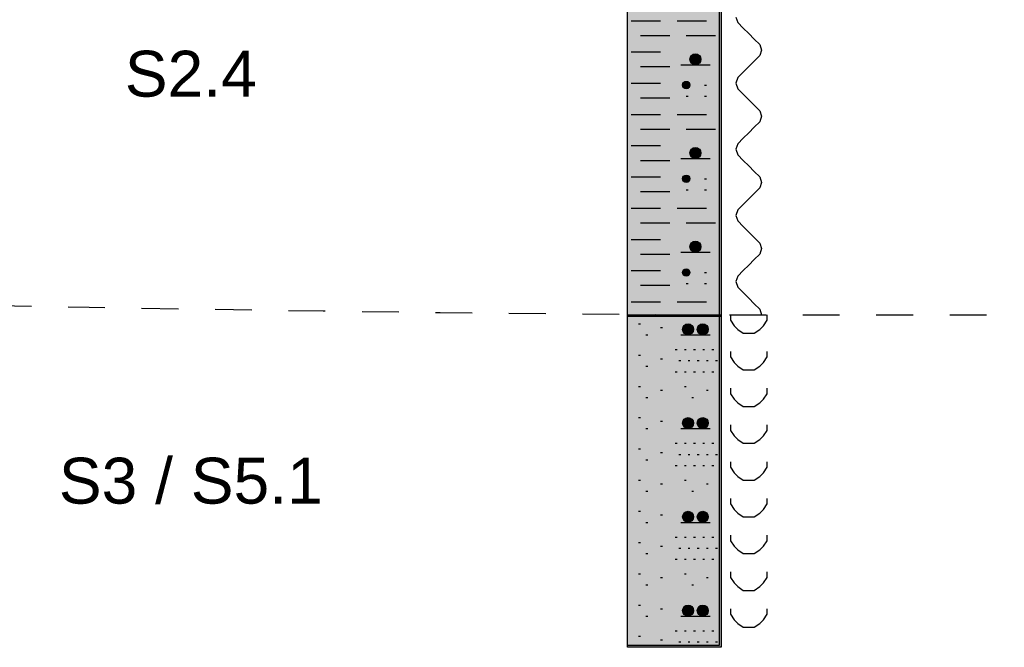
# Model space of a CAD drawing. Header units: metres. Extents: x -17 to 824, y 89 to 134.
# Tile 7 of 80: x 3.06 to 5.74, y 95.79 to 97.49. Entities that reach past the tile are written whole.
import ezdxf

# ---------------------------------------------------------------- set-up
doc = ezdxf.new("R2010")
doc.units = ezdxf.units.M
doc.linetypes.add('ACAD_ISO03W100', pattern=[30, 12, -18])
for name, color, linetype in [('BG_GT_DC_RKS', 249, 'Continuous'), ('BG_GT_SCHICHT', 3, 'ACAD_ISO03W100'), ('BG_GT_TE', 6, 'Continuous')]:
    doc.layers.add(name, color=color, linetype=linetype)
doc.styles.add('ARI025_V_50', font='arial.ttf', dxfattribs={"height": 0.125})

# ---------------------------------------------------------------- blocks, each defined once
blk = doc.blocks.new('QP1-RKS-3')
at = {"linetype": 'Continuous'}
for p, q in [((-0.00255, -0.08), (-0.00255, 0)), ((0.00245, 0), (0.00245, -0.08)), ((-0.00255, -0.0621), (-0.00255, -0.032)), ((0.00255, -0.032), (0.00255, -0.0621)), ((-0.00235, -0.046), (-0.00075, -0.046)), ((0.00015, -0.046), (0.00175, -0.046)), ((0.00335, -0.0458), (0.00345, -0.0461)), ((0.00345, -0.0461), (0.00375, -0.0464)), ((0.00375, -0.0464), (0.00405, -0.0467)), ((-0.00185, -0.0468), (-0.00025, -0.0468)), ((0.00065, -0.0468), (0.00225, -0.0468)), ((0.00405, -0.0467), (0.00435, -0.047)), ((0.00435, -0.047), (0.00465, -0.0473)), ((-0.00235, -0.0477), (-0.00075, -0.0477)), ((0.00465, -0.0473), (0.00475, -0.0476)), ((0.00475, -0.0476), (0.00465, -0.0479)), ((0.00085, -0.0481), (0.00145, -0.0481)), ((0.000854, -0.04805), (0.001446, -0.04805)), ((0.000854, -0.04815), (0.001446, -0.04815)), ((0.000867, -0.048), (0.001433, -0.048)), ((0.000867, -0.0482), (0.001433, -0.0482)), ((0.00089, -0.04795), (0.00141, -0.04795)), ((0.000926, -0.0479), (0.001374, -0.0479)), ((0.000984, -0.04785), (0.001316, -0.04785)), ((0.00435, -0.0482), (0.00405, -0.0485)), ((0.00465, -0.0479), (0.00435, -0.0482)), ((-0.00185, -0.0485), (-0.00025, -0.0485)), ((0.00035, -0.0484), (0.00195, -0.0484)), ((0.00089, -0.04825), (0.00141, -0.04825)), ((0.000926, -0.0483), (0.001374, -0.0483)), ((0.000984, -0.04835), (0.001316, -0.04835)), ((0.00405, -0.0485), (0.00375, -0.0488)), ((0.00345, -0.0491), (0.00335, -0.0494)), ((0.00375, -0.0488), (0.00345, -0.0491)), ((-0.00235, -0.0494), (-0.00075, -0.0494)), ((0.00045, -0.0495), (0.00085, -0.0495)), ((0.000456, -0.04945), (0.000844, -0.04945)), ((0.000456, -0.04955), (0.000844, -0.04955)), ((0.000477, -0.0494), (0.000823, -0.0494)), ((0.000477, -0.0496), (0.000823, -0.0496)), ((0.000518, -0.04935), (0.000782, -0.04935)), ((0.000518, -0.04965), (0.000782, -0.04965)), ((0.00165, -0.0495), (0.00175, -0.0495)), ((0.00335, -0.0494), (0.00345, -0.0497)), ((0.00345, -0.0497), (0.00375, -0.05)), ((-0.00185, -0.0502), (-0.00025, -0.0502)), ((0.00065, -0.0501), (0.00075, -0.0501)), ((0.00165, -0.0501), (0.00175, -0.0501)), ((0.00375, -0.05), (0.00405, -0.0503)), ((0.00405, -0.0503), (0.00435, -0.0506)), ((0.00435, -0.0506), (0.00465, -0.0509)), ((0.00465, -0.0509), (0.00475, -0.0512)), ((-0.00235, -0.0511), (-0.00075, -0.0511)), ((0.00015, -0.0511), (0.00175, -0.0511)), ((0.00475, -0.0512), (0.00465, -0.0515)), ((-0.00185, -0.0519), (-0.00025, -0.0519)), ((0.00065, -0.0519), (0.00225, -0.0519)), ((0.00435, -0.0518), (0.00405, -0.0521)), ((0.00465, -0.0515), (0.00435, -0.0518)), ((0.00375, -0.0524), (0.00345, -0.0527)), ((0.00405, -0.0521), (0.00375, -0.0524)), ((-0.00235, -0.0528), (-0.00075, -0.0528)), ((0.00089, -0.05305), (0.00141, -0.05305)), ((0.000926, -0.053), (0.001374, -0.053)), ((0.000984, -0.05295), (0.001316, -0.05295)), ((0.00345, -0.0527), (0.00335, -0.053)), ((0.00335, -0.053), (0.00345, -0.0533)), ((-0.00185, -0.0536), (-0.00025, -0.0536)), ((0.00035, -0.0535), (0.00195, -0.0535)), ((0.00085, -0.0532), (0.00145, -0.0532)), ((0.000854, -0.05315), (0.001446, -0.05315)), ((0.000854, -0.05325), (0.001446, -0.05325)), ((0.000867, -0.0531), (0.001433, -0.0531)), ((0.000867, -0.0533), (0.001433, -0.0533)), ((0.00089, -0.05335), (0.00141, -0.05335)), ((0.000926, -0.0534), (0.001374, -0.0534)), ((0.000984, -0.05345), (0.001316, -0.05345)), ((0.00345, -0.0533), (0.00375, -0.0536)), ((0.00375, -0.0536), (0.00405, -0.0539)), ((0.00405, -0.0539), (0.00435, -0.0542)), ((-0.00235, -0.0545), (-0.00075, -0.0545)), ((0.00045, -0.0546), (0.00085, -0.0546)), ((0.000456, -0.05455), (0.000844, -0.05455)), ((0.000456, -0.05465), (0.000844, -0.05465)), ((0.000477, -0.0545), (0.000823, -0.0545)), ((0.000518, -0.05445), (0.000782, -0.05445)), ((0.00165, -0.0546), (0.00175, -0.0546)), ((0.00435, -0.0542), (0.00465, -0.0545)), ((0.00465, -0.0545), (0.00475, -0.0548)), ((0.000477, -0.0547), (0.000823, -0.0547)), ((0.000518, -0.05475), (0.000782, -0.05475)), ((0.00065, -0.0552), (0.00075, -0.0552)), ((0.00165, -0.0552), (0.00175, -0.0552)), ((0.00465, -0.0551), (0.00435, -0.0554)), ((0.00475, -0.0548), (0.00465, -0.0551)), ((-0.00185, -0.0553), (-0.00025, -0.0553)), ((0.00405, -0.0557), (0.00375, -0.056)), ((0.00435, -0.0554), (0.00405, -0.0557)), ((-0.00235, -0.0562), (-0.00075, -0.0562)), ((0.00015, -0.0562), (0.00175, -0.0562)), ((0.00375, -0.056), (0.00345, -0.0563)), ((0.00345, -0.0563), (0.00335, -0.0566)), ((0.00335, -0.0566), (0.00345, -0.0569)), ((-0.00185, -0.057), (-0.00025, -0.057)), ((0.00065, -0.057), (0.00225, -0.057)), ((0.00345, -0.0569), (0.00375, -0.0572)), ((0.00375, -0.0572), (0.00405, -0.0575)), ((0.00405, -0.0575), (0.00435, -0.0578)), ((0.00435, -0.0578), (0.00465, -0.0581)), ((-0.00235, -0.0579), (-0.00075, -0.0579)), ((0.00085, -0.0583), (0.00145, -0.0583)), ((0.000854, -0.05825), (0.001446, -0.05825)), ((0.000854, -0.05835), (0.001446, -0.05835)), ((0.000867, -0.0582), (0.001433, -0.0582)), ((0.000867, -0.0584), (0.001433, -0.0584)), ((0.00089, -0.05815), (0.00141, -0.05815)), ((0.000926, -0.0581), (0.001374, -0.0581)), ((0.000984, -0.05805), (0.001316, -0.05805)), ((0.00465, -0.0581), (0.00475, -0.0584)), ((0.00475, -0.0584), (0.00465, -0.0587)), ((-0.00185, -0.0587), (-0.00025, -0.0587)), ((0.00035, -0.0586), (0.00195, -0.0586)), ((0.00089, -0.05845), (0.00141, -0.05845)), ((0.000926, -0.0585), (0.001374, -0.0585)), ((0.000984, -0.05855), (0.001316, -0.05855)), ((0.00465, -0.0587), (0.00435, -0.059)), ((0.00405, -0.0593), (0.00375, -0.0596)), ((0.00435, -0.059), (0.00405, -0.0593)), ((-0.00235, -0.0596), (-0.00075, -0.0596)), ((0.00045, -0.0597), (0.00085, -0.0597)), ((0.000456, -0.05965), (0.000844, -0.05965)), ((0.000456, -0.05975), (0.000844, -0.05975)), ((0.000477, -0.0596), (0.000823, -0.0596)), ((0.000477, -0.0598), (0.000823, -0.0598)), ((0.000518, -0.05955), (0.000782, -0.05955)), ((0.000518, -0.05985), (0.000782, -0.05985)), ((0.00165, -0.0597), (0.00175, -0.0597)), ((0.00345, -0.0599), (0.00335, -0.0602)), ((0.00375, -0.0596), (0.00345, -0.0599)), ((-0.00185, -0.0604), (-0.00025, -0.0604)), ((0.00065, -0.0603), (0.00075, -0.0603)), ((0.00165, -0.0603), (0.00175, -0.0603)), ((0.00335, -0.0602), (0.00345, -0.0605)), ((0.00345, -0.0605), (0.00375, -0.0608)), ((0.00375, -0.0608), (0.00405, -0.0611)), ((0.00405, -0.0611), (0.00435, -0.0614)), ((-0.00235, -0.0613), (-0.00075, -0.0613)), ((0.00015, -0.0613), (0.00175, -0.0613)), ((0.00435, -0.0614), (0.00465, -0.0617)), ((-0.00255, -0.062), (0.00255, -0.062)), ((-0.00255, -0.0801), (-0.00255, -0.062)), ((0.00255, -0.0621), (-0.00255, -0.0621)), ((0.00255, -0.062), (0.00255, -0.0801)), ((0.00305, -0.062), (0.00305, -0.0623)), ((0.00465, -0.0617), (0.00475, -0.062)), ((0.00505, -0.0623), (0.00505, -0.062)), ((-0.00195, -0.0625), (-0.00185, -0.0625)), ((-0.00075, -0.0627), (-0.00065, -0.0627)), ((0.000467, -0.0627), (0.001033, -0.0627)), ((0.00049, -0.06265), (0.00101, -0.06265)), ((0.000526, -0.0626), (0.000974, -0.0626)), ((0.000584, -0.06255), (0.000916, -0.06255)), ((0.001267, -0.0627), (0.001833, -0.0627)), ((0.00129, -0.06265), (0.00181, -0.06265)), ((0.001326, -0.0626), (0.001774, -0.0626)), ((0.001384, -0.06255), (0.001716, -0.06255)), ((0.00305, -0.0623), (0.00325, -0.0626)), ((0.00325, -0.0626), (0.00345, -0.0628)), ((0.00465, -0.0628), (0.00485, -0.0626)), ((0.00485, -0.0626), (0.00505, -0.0623)), ((-0.00155, -0.0631), (-0.00145, -0.0631)), ((0.00035, -0.0631), (0.00195, -0.0631)), ((0.00045, -0.0628), (0.00105, -0.0628)), ((0.000454, -0.06275), (0.001046, -0.06275)), ((0.000454, -0.06285), (0.001046, -0.06285)), ((0.000467, -0.0629), (0.001033, -0.0629)), ((0.00049, -0.06295), (0.00101, -0.06295)), ((0.000526, -0.063), (0.000974, -0.063)), ((0.000584, -0.06305), (0.000916, -0.06305)), ((0.00125, -0.0628), (0.00185, -0.0628)), ((0.001254, -0.06275), (0.001846, -0.06275)), ((0.001254, -0.06285), (0.001846, -0.06285)), ((0.001267, -0.0629), (0.001833, -0.0629)), ((0.00129, -0.06295), (0.00181, -0.06295)), ((0.001326, -0.063), (0.001774, -0.063)), ((0.001384, -0.06305), (0.001716, -0.06305)), ((0.00345, -0.0628), (0.00375, -0.063)), ((0.00375, -0.063), (0.00405, -0.063)), ((0.00405, -0.063), (0.00435, -0.063)), ((0.00435, -0.063), (0.00465, -0.0628)), ((-0.00195, -0.0642), (-0.00185, -0.0642)), ((0.00005, -0.0639), (0.00015, -0.0639)), ((0.00055, -0.0639), (0.00065, -0.0639)), ((0.00105, -0.0639), (0.00115, -0.0639)), ((0.00155, -0.0639), (0.00165, -0.0639)), ((0.00205, -0.0639), (0.00215, -0.0639)), ((0.00305, -0.064), (0.00305, -0.0643)), ((0.00305, -0.0643), (0.00325, -0.0646)), ((0.00485, -0.0646), (0.00505, -0.0643)), ((0.00505, -0.0643), (0.00505, -0.064)), ((-0.00155, -0.0648), (-0.00145, -0.0648)), ((-0.00075, -0.0644), (-0.00065, -0.0644)), ((0.00025, -0.0645), (0.00035, -0.0645)), ((0.00075, -0.0645), (0.00085, -0.0645)), ((0.00125, -0.0645), (0.00135, -0.0645)), ((0.00175, -0.0645), (0.00185, -0.0645)), ((0.00225, -0.0645), (0.00235, -0.0645)), ((0.00325, -0.0646), (0.00345, -0.0648)), ((0.00345, -0.0648), (0.00375, -0.065)), ((0.00435, -0.065), (0.00465, -0.0648)), ((0.00465, -0.0648), (0.00485, -0.0646)), ((0.00005, -0.0651), (0.00015, -0.0651)), ((0.00055, -0.0651), (0.00065, -0.0651)), ((0.00105, -0.0651), (0.00115, -0.0651)), ((0.00155, -0.0651), (0.00165, -0.0651)), ((0.00205, -0.0651), (0.00215, -0.0651)), ((0.00375, -0.065), (0.00405, -0.065)), ((0.00405, -0.065), (0.00435, -0.065)), ((-0.00195, -0.0659), (-0.00185, -0.0659)), ((0.00055, -0.0659), (0.00065, -0.0659)), ((-0.00075, -0.0661), (-0.00065, -0.0661)), ((0.00175, -0.0661), (0.00185, -0.0661)), ((0.00305, -0.066), (0.00305, -0.0663)), ((0.00305, -0.0663), (0.00325, -0.0666)), ((0.00485, -0.0666), (0.00505, -0.0663)), ((0.00505, -0.0663), (0.00505, -0.066)), ((-0.00155, -0.0665), (-0.00145, -0.0665)), ((0.00095, -0.0665), (0.00105, -0.0665)), ((0.00325, -0.0666), (0.00345, -0.0668)), ((0.00345, -0.0668), (0.00375, -0.067)), ((0.00375, -0.067), (0.00405, -0.067)), ((0.00405, -0.067), (0.00435, -0.067)), ((0.00435, -0.067), (0.00465, -0.0668)), ((0.00465, -0.0668), (0.00485, -0.0666)), ((-0.00195, -0.0676), (-0.00185, -0.0676)), ((-0.00075, -0.0678), (-0.00065, -0.0678)), ((0.00045, -0.0679), (0.00105, -0.0679)), ((0.000454, -0.06785), (0.001046, -0.06785)), ((0.000454, -0.06795), (0.001046, -0.06795)), ((0.000467, -0.0678), (0.001033, -0.0678)), ((0.000467, -0.068), (0.001033, -0.068)), ((0.00049, -0.06775), (0.00101, -0.06775)), ((0.00049, -0.06805), (0.00101, -0.06805)), ((0.000526, -0.0677), (0.000974, -0.0677)), ((0.000584, -0.06765), (0.000916, -0.06765)), ((0.00125, -0.0679), (0.00185, -0.0679)), ((0.001254, -0.06785), (0.001846, -0.06785)), ((0.001254, -0.06795), (0.001846, -0.06795)), ((0.001267, -0.0678), (0.001833, -0.0678)), ((0.001267, -0.068), (0.001833, -0.068)), ((0.00129, -0.06775), (0.00181, -0.06775)), ((0.00129, -0.06805), (0.00181, -0.06805)), ((0.001326, -0.0677), (0.001774, -0.0677)), ((0.001384, -0.06765), (0.001716, -0.06765)), ((0.00305, -0.068), (0.00305, -0.0683)), ((0.00505, -0.0683), (0.00505, -0.068)), ((-0.00155, -0.0682), (-0.00145, -0.0682)), ((0.00035, -0.0682), (0.00195, -0.0682)), ((0.000526, -0.0681), (0.000974, -0.0681)), ((0.000584, -0.06815), (0.000916, -0.06815)), ((0.001326, -0.0681), (0.001774, -0.0681)), ((0.001384, -0.06815), (0.001716, -0.06815)), ((0.00305, -0.0683), (0.00325, -0.0686)), ((0.00325, -0.0686), (0.00345, -0.0688)), ((0.00465, -0.0688), (0.00485, -0.0686)), ((0.00485, -0.0686), (0.00505, -0.0683)), ((0.00005, -0.069), (0.00015, -0.069)), ((0.00055, -0.069), (0.00065, -0.069)), ((0.00105, -0.069), (0.00115, -0.069)), ((0.00155, -0.069), (0.00165, -0.069)), ((0.00205, -0.069), (0.00215, -0.069)), ((0.00345, -0.0688), (0.00375, -0.069)), ((0.00375, -0.069), (0.00405, -0.069)), ((0.00405, -0.069), (0.00435, -0.069)), ((0.00435, -0.069), (0.00465, -0.0688)), ((-0.00195, -0.0693), (-0.00185, -0.0693)), ((-0.00075, -0.0695), (-0.00065, -0.0695)), ((0.00025, -0.0696), (0.00035, -0.0696)), ((0.00075, -0.0696), (0.00085, -0.0696)), ((0.00125, -0.0696), (0.00135, -0.0696)), ((0.00175, -0.0696), (0.00185, -0.0696)), ((0.00225, -0.0696), (0.00235, -0.0696)), ((-0.00155, -0.0699), (-0.00145, -0.0699)), ((0.00005, -0.0702), (0.00015, -0.0702)), ((0.00055, -0.0702), (0.00065, -0.0702)), ((0.00105, -0.0702), (0.00115, -0.0702)), ((0.00155, -0.0702), (0.00165, -0.0702)), ((0.00205, -0.0702), (0.00215, -0.0702)), ((0.00305, -0.07), (0.00305, -0.0703)), ((0.00505, -0.0703), (0.00505, -0.07)), ((0.00305, -0.0703), (0.00325, -0.0706)), ((0.00325, -0.0706), (0.00345, -0.0708)), ((0.00465, -0.0708), (0.00485, -0.0706)), ((0.00485, -0.0706), (0.00505, -0.0703)), ((-0.00195, -0.071), (-0.00185, -0.071)), ((-0.00075, -0.0712), (-0.00065, -0.0712)), ((0.00055, -0.071), (0.00065, -0.071)), ((0.00175, -0.0712), (0.00185, -0.0712)), ((0.00345, -0.0708), (0.00375, -0.071)), ((0.00375, -0.071), (0.00405, -0.071)), ((0.00405, -0.071), (0.00435, -0.071)), ((0.00435, -0.071), (0.00465, -0.0708)), ((-0.00155, -0.0716), (-0.00145, -0.0716)), ((0.00095, -0.0716), (0.00105, -0.0716)), ((0.00305, -0.072), (0.00305, -0.0723)), ((0.00305, -0.0723), (0.00325, -0.0726)), ((0.00485, -0.0726), (0.00505, -0.0723)), ((0.00505, -0.0723), (0.00505, -0.072)), ((-0.00195, -0.0727), (-0.00185, -0.0727)), ((-0.00075, -0.0729), (-0.00065, -0.0729)), ((0.000467, -0.0729), (0.001033, -0.0729)), ((0.00049, -0.07285), (0.00101, -0.07285)), ((0.000526, -0.0728), (0.000974, -0.0728)), ((0.000584, -0.07275), (0.000916, -0.07275)), ((0.001267, -0.0729), (0.001833, -0.0729)), ((0.00129, -0.07285), (0.00181, -0.07285)), ((0.001326, -0.0728), (0.001774, -0.0728)), ((0.001384, -0.07275), (0.001716, -0.07275)), ((0.00325, -0.0726), (0.00345, -0.0728)), ((0.00345, -0.0728), (0.00375, -0.073)), ((0.00435, -0.073), (0.00465, -0.0728)), ((0.00465, -0.0728), (0.00485, -0.0726)), ((-0.00155, -0.0733), (-0.00145, -0.0733)), ((0.00035, -0.0733), (0.00195, -0.0733)), ((0.00045, -0.073), (0.00105, -0.073)), ((0.000454, -0.07295), (0.001046, -0.07295)), ((0.000454, -0.07305), (0.001046, -0.07305)), ((0.000467, -0.0731), (0.001033, -0.0731)), ((0.00049, -0.07315), (0.00101, -0.07315)), ((0.000526, -0.0732), (0.000974, -0.0732)), ((0.000584, -0.07325), (0.000916, -0.07325)), ((0.00125, -0.073), (0.00185, -0.073)), ((0.001254, -0.07295), (0.001846, -0.07295)), ((0.001254, -0.07305), (0.001846, -0.07305)), ((0.001267, -0.0731), (0.001833, -0.0731)), ((0.00129, -0.07315), (0.00181, -0.07315)), ((0.001326, -0.0732), (0.001774, -0.0732)), ((0.001384, -0.07325), (0.001716, -0.07325)), ((0.00375, -0.073), (0.00405, -0.073)), ((0.00405, -0.073), (0.00435, -0.073)), ((-0.00195, -0.0744), (-0.00185, -0.0744)), ((0.00005, -0.0741), (0.00015, -0.0741)), ((0.00055, -0.0741), (0.00065, -0.0741)), ((0.00105, -0.0741), (0.00115, -0.0741)), ((0.00155, -0.0741), (0.00165, -0.0741)), ((0.00205, -0.0741), (0.00215, -0.0741)), ((0.00305, -0.074), (0.00305, -0.0743)), ((0.00305, -0.0743), (0.00325, -0.0746)), ((0.00485, -0.0746), (0.00505, -0.0743)), ((0.00505, -0.0743), (0.00505, -0.074)), ((-0.00155, -0.075), (-0.00145, -0.075)), ((-0.00075, -0.0746), (-0.00065, -0.0746)), ((0.00025, -0.0747), (0.00035, -0.0747)), ((0.00075, -0.0747), (0.00085, -0.0747)), ((0.00125, -0.0747), (0.00135, -0.0747)), ((0.00175, -0.0747), (0.00185, -0.0747)), ((0.00225, -0.0747), (0.00235, -0.0747)), ((0.00325, -0.0746), (0.00345, -0.0748)), ((0.00345, -0.0748), (0.00375, -0.075)), ((0.00375, -0.075), (0.00405, -0.075)), ((0.00405, -0.075), (0.00435, -0.075)), ((0.00435, -0.075), (0.00465, -0.0748)), ((0.00465, -0.0748), (0.00485, -0.0746)), ((0.00005, -0.0753), (0.00015, -0.0753)), ((0.00055, -0.0753), (0.00065, -0.0753)), ((0.00105, -0.0753), (0.00115, -0.0753)), ((0.00155, -0.0753), (0.00165, -0.0753)), ((0.00205, -0.0753), (0.00215, -0.0753)), ((-0.00195, -0.0761), (-0.00185, -0.0761)), ((0.00055, -0.0761), (0.00065, -0.0761)), ((0.00305, -0.076), (0.00305, -0.0763)), ((0.00505, -0.0763), (0.00505, -0.076)), ((-0.00075, -0.0763), (-0.00065, -0.0763)), ((0.00175, -0.0763), (0.00185, -0.0763)), ((0.00305, -0.0763), (0.00325, -0.0766)), ((0.00325, -0.0766), (0.00345, -0.0768)), ((0.00465, -0.0768), (0.00485, -0.0766)), ((0.00485, -0.0766), (0.00505, -0.0763)), ((-0.00155, -0.0767), (-0.00145, -0.0767)), ((0.00095, -0.0767), (0.00105, -0.0767)), ((0.00345, -0.0768), (0.00375, -0.077)), ((0.00375, -0.077), (0.00405, -0.077)), ((0.00405, -0.077), (0.00435, -0.077)), ((0.00435, -0.077), (0.00465, -0.0768)), ((-0.00195, -0.0778), (-0.00185, -0.0778)), ((-0.00075, -0.078), (-0.00065, -0.078)), ((0.00045, -0.0781), (0.00105, -0.0781)), ((0.000454, -0.07805), (0.001046, -0.07805)), ((0.000454, -0.07815), (0.001046, -0.07815)), ((0.000467, -0.078), (0.001033, -0.078)), ((0.000467, -0.0782), (0.001033, -0.0782)), ((0.00049, -0.07795), (0.00101, -0.07795)), ((0.00049, -0.07825), (0.00101, -0.07825)), ((0.000526, -0.0779), (0.000974, -0.0779)), ((0.000584, -0.07785), (0.000916, -0.07785)), ((0.00125, -0.0781), (0.00185, -0.0781)), ((0.001254, -0.07805), (0.001846, -0.07805)), ((0.001254, -0.07815), (0.001846, -0.07815)), ((0.001267, -0.078), (0.001833, -0.078)), ((0.001267, -0.0782), (0.001833, -0.0782)), ((0.00129, -0.07795), (0.00181, -0.07795)), ((0.00129, -0.07825), (0.00181, -0.07825)), ((0.001326, -0.0779), (0.001774, -0.0779)), ((0.001384, -0.07785), (0.001716, -0.07785)), ((0.00305, -0.078), (0.00305, -0.0783)), ((0.00505, -0.0783), (0.00505, -0.078)), ((-0.00155, -0.0784), (-0.00145, -0.0784)), ((0.00035, -0.0784), (0.00195, -0.0784)), ((0.000526, -0.0783), (0.000974, -0.0783)), ((0.000584, -0.07835), (0.000916, -0.07835)), ((0.001326, -0.0783), (0.001774, -0.0783)), ((0.001384, -0.07835), (0.001716, -0.07835)), ((0.00305, -0.0783), (0.00325, -0.0786)), ((0.00325, -0.0786), (0.00345, -0.0788)), ((0.00345, -0.0788), (0.00375, -0.079)), ((0.00435, -0.079), (0.00465, -0.0788)), ((0.00465, -0.0788), (0.00485, -0.0786)), ((0.00485, -0.0786), (0.00505, -0.0783)), ((0.00005, -0.0792), (0.00015, -0.0792)), ((0.00055, -0.0792), (0.00065, -0.0792)), ((0.00105, -0.0792), (0.00115, -0.0792)), ((0.00155, -0.0792), (0.00165, -0.0792)), ((0.00205, -0.0792), (0.00215, -0.0792)), ((0.00375, -0.079), (0.00405, -0.079)), ((0.00405, -0.079), (0.00435, -0.079)), ((-0.00195, -0.0795), (-0.00185, -0.0795)), ((-0.00075, -0.0797), (-0.00065, -0.0797)), ((0.00025, -0.0798), (0.00035, -0.0798)), ((0.00075, -0.0798), (0.00085, -0.0798)), ((0.00125, -0.0798), (0.00135, -0.0798)), ((0.00175, -0.0798), (0.00185, -0.0798)), ((0.00225, -0.0798), (0.00235, -0.0798)), ((0.00245, -0.08), (-0.00255, -0.08)), ((0.00255, -0.0801), (-0.00255, -0.0801))]:
    blk.add_line(p, q, dxfattribs=at)
for centre, radius in [((0.00115, -0.0481), 0.0003), ((0.00065, -0.0495), 0.0002), ((0.00115, -0.0532), 0.0003), ((0.00065, -0.0546), 0.0002), ((0.00115, -0.0583), 0.0003), ((0.00065, -0.0597), 0.0002), ((0.00075, -0.0628), 0.0003), ((0.00155, -0.0628), 0.0003), ((0.00075, -0.0679), 0.0003), ((0.00155, -0.0679), 0.0003), ((0.00075, -0.073), 0.0003), ((0.00155, -0.073), 0.0003), ((0.00075, -0.0781), 0.0003), ((0.00155, -0.0781), 0.0003)]:
    blk.add_circle(centre, radius)
at = {"color": 191}
blk.add_solid([(-0.00255, -0.032), (0.00255, -0.032), (-0.00255, -0.0621), (0.00255, -0.0621)], dxfattribs=at)
at = {"color": 33}
blk.add_solid([(-0.00255, -0.062), (0.00255, -0.062), (-0.00255, -0.0801), (0.00255, -0.0801)], dxfattribs=at)

msp = doc.modelspace()

# ---------------------------------------------------------------- linework, layer by layer
at = {"layer": 'BG_GT_SCHICHT', "ltscale": 0.005, "flags": 128}
msp.add_lwpolyline([(-8, 96.8665, -0.007531), (-5.346, 96.93, -0.007845), (-0.25, 96.81, 0.007845), (4.846, 96.69), (8, 96.69)], format="xyb", dxfattribs=at)

# ---------------------------------------------------------------- block references
at = {"layer": 'BG_GT_DC_RKS', "xscale": 50, "yscale": 50, "zscale": 50}
msp.add_blockref('QP1-RKS-3', (4.846, 99.79), dxfattribs=at)

# ---------------------------------------------------------------- texts
at = {"layer": 'BG_GT_TE', "char_height": 0.125, "attachment_point": 5, "style": 'ARI025_V_50'}
for s, width, insert in [('S2.4', 0.352034, (3.5297, 97.3449)), ('S3 / S5.1', 0.687556, (3.5297, 96.2375))]:
    msp.add_mtext_dynamic_manual_height_columns(s, width=width, gutter_width=0.625, heights=[0], dxfattribs=dict(at, insert=insert))

doc.saveas('drawing.dxf')
